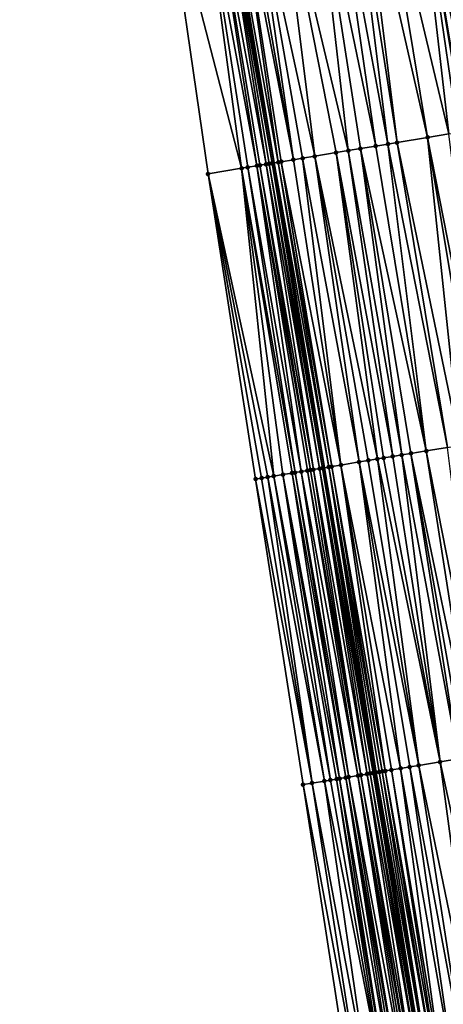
# Model space of a CAD drawing. Header units: feet. Extents: x 2004186 to 2014793, y 836912 to 864902.
# Tile 24 of 256: x 2010882 to 2010910, y 837643 to 837706. Entities that reach past the tile are written whole.
import ezdxf

# ---------------------------------------------------------------- set-up
doc = ezdxf.new("R2010")
doc.units = ezdxf.units.FT
doc.header["$LTSCALE"] = 100
doc.header["$MEASUREMENT"] = 0
for name, color, linetype, lineweight in [('EP_Travel Lane', 5, 'Continuous', 40), ('Road Shots', 4, 'Continuous', 200), ('Road X-Section', 30, 'Continuous', 13)]:
    doc.layers.add(name, color=color, linetype=linetype, lineweight=lineweight)
doc.layers.add('I-77 SB_MM21-27-Surface-Border', color=7, linetype='Continuous')
doc.layers.add('I-77 SB_MM21-27-Surface-TIN', color=7, linetype='Continuous')

msp = doc.modelspace()

# ---------------------------------------------------------------- linework, layer by layer
at = {"layer": 'EP_Travel Lane'}
msp.add_polyline3d([(2010934.595256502, 837479.98617953, 351.5095648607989), (2010931.323510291, 837499.6887001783, 351.5417266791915), (2010928.054911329, 837519.4116545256, 351.5530203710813), (2010924.784996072, 837539.1425514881, 351.5613561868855), (2010921.515091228, 837558.8733856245, 351.5376361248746), (2010918.245373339, 837578.6030916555, 351.493006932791), (2010914.975484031, 837598.3338320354, 351.4344561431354), (2010911.705569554, 837618.0647242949, 351.3855300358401), (2010908.435665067, 837637.7955562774, 351.3342237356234), (2010905.162015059, 837657.5489889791, 351.2770299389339), (2010901.890544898, 837677.2892683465, 351.1922189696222), (2010898.620572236, 837697.0205116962, 351.1196081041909), (2010895.352726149, 837716.7389231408, 351.0112128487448), (2010892.082841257, 837736.4696368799, 350.9209208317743), (2010888.813325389, 837756.1981239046, 350.8189200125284), (2010885.543807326, 837775.9266241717, 350.6922264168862)], dxfattribs=at)
at = {"layer": 'I-77 SB_MM21-27-Surface-Border', "color": 3, "linetype": 'ByBlock', "lineweight": -2}
msp.add_polyline3d([(2010934.095683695, 837479.9034819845, 351.5309226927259), (2010931.06335951, 837499.6453453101, 351.5206884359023), (2010926.899782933, 837519.2187313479, 351.5075463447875), (2010922.224280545, 837538.7148753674, 351.4738152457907), (2010917.746058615, 837558.2438892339, 351.4262839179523), (2010913.859885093, 837577.870273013, 351.3438778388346), (2010910.36802058, 837597.5639048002, 351.2805386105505), (2010907.07338901, 837617.290690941, 351.2332985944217), (2010903.581510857, 837636.9844043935, 351.1643933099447), (2010900.498234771, 837656.7741057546, 351.107022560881), (2010897.424138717, 837676.5488722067, 351.0348253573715), (2010894.353970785, 837696.313417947, 350.9750286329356), (2010891.481363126, 837716.0952570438, 350.8900562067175), (2010889.586048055, 837736.0545136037, 350.8431111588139), (2010886.30749282, 837755.7813002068, 350.7307094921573), (2010883.818105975, 837775.6392728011, 350.6272637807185), (2010882.155285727, 837795.6378595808, 350.543352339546)], dxfattribs=at)
at = {"layer": 'I-77 SB_MM21-27-Surface-TIN', "color": 128, "linetype": 'ByBlock', "lineweight": -2}
for points in [[(2010908.843146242, 837718.981170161, 351.3217048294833), (2010907.701997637, 837718.7915268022, 351.2996985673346), (2010911.519939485, 837699.1576263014, 351.3875028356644)], [(2010910.421507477, 837719.2434216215, 351.3442410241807), (2010908.843146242, 837718.981170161, 351.3217048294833), (2010913.690359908, 837699.5171749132, 351.4229878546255)], [(2010908.843146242, 837718.981170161, 351.3217048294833), (2010911.519939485, 837699.1576263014, 351.3875028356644), (2010913.690359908, 837699.5171749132, 351.4229878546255)], [(2010905.291861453, 837718.3909358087, 351.2439951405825), (2010904.108105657, 837718.1941560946, 351.2124963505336), (2010908.560286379, 837698.6672656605, 351.3216285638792)], [(2010907.659381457, 837718.7844445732, 351.2988767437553), (2010905.291861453, 837718.3909358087, 351.2439951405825), (2010909.941455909, 837698.8961122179, 351.3553915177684)], [(2010905.291861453, 837718.3909358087, 351.2439951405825), (2010908.560286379, 837698.6672656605, 351.3216285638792), (2010909.941455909, 837698.8961122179, 351.3553915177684)], [(2010907.659381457, 837718.7844445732, 351.2988767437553), (2010910.974966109, 837699.0673259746, 351.3733030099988), (2010907.701997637, 837718.7915268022, 351.2996985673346)], [(2010907.659381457, 837718.7844445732, 351.2988767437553), (2010910.928010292, 837699.0595455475, 351.3720795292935), (2010910.974966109, 837699.0673259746, 351.3733030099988)], [(2010907.659381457, 837718.7844445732, 351.2988767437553), (2010910.533387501, 837698.9941784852, 351.3670386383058), (2010910.928010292, 837699.0595455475, 351.3720795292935)], [(2010907.659381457, 837718.7844445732, 351.2988767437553), (2010909.941455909, 837698.8961122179, 351.3553915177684), (2010910.533387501, 837698.9941784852, 351.3670386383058)], [(2010911.519939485, 837699.1576263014, 351.3875028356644), (2010907.701997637, 837718.7915268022, 351.2996985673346), (2010910.974966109, 837699.0673259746, 351.3733030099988)], [(2010901.148695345, 837717.7023322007, 351.1538362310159), (2010898.781162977, 837717.308897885, 351.1108809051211), (2010903.430213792, 837697.8173507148, 351.2187854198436)], [(2010902.332460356, 837717.899056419, 351.1764449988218), (2010901.148695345, 837717.7023322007, 351.1538362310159), (2010905.206010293, 837698.1115390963, 351.2510103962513)], [(2010901.148695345, 837717.7023322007, 351.1538362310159), (2010904.219456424, 837697.9481026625, 351.2335131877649), (2010905.206010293, 837698.1115390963, 351.2510103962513)], [(2010901.148695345, 837717.7023322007, 351.1538362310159), (2010903.430213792, 837697.8173507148, 351.2187854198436), (2010904.219456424, 837697.9481026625, 351.2335131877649)], [(2010903.516223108, 837718.0957942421, 351.2012331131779), (2010902.332460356, 837717.899056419, 351.1764449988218), (2010905.995250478, 837698.2423058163, 351.2695888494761)], [(2010902.332460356, 837717.899056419, 351.1764449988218), (2010905.206010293, 837698.1115390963, 351.2510103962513), (2010905.995250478, 837698.2423058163, 351.2695888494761)], [(2010904.108105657, 837718.1941560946, 351.2124963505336), (2010903.516223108, 837718.0957942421, 351.2012331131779), (2010906.587179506, 837698.3403875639, 351.2852712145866)], [(2010903.516223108, 837718.0957942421, 351.2012331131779), (2010905.995250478, 837698.2423058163, 351.2695888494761), (2010906.587179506, 837698.3403875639, 351.2852712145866)], [(2010904.108105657, 837718.1941560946, 351.2124963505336), (2010906.587179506, 837698.3403875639, 351.2852712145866), (2010908.560286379, 837698.6672656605, 351.3216285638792)], [(2010898.781162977, 837717.308897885, 351.1108809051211), (2010897.005516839, 837717.01380325, 351.0756370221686), (2010901.259790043, 837697.4578221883, 351.1885359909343)], [(2010898.781162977, 837717.308897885, 351.1108809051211), (2010902.640967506, 837697.6866208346, 351.2098099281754), (2010903.430213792, 837697.8173507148, 351.2187854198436)], [(2010898.781162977, 837717.308897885, 351.1108809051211), (2010901.259790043, 837697.4578221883, 351.1885359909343), (2010902.640967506, 837697.6866208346, 351.2098099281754)], [(2010893.848853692, 837716.4889430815, 350.9733358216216), (2010891.481363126, 837716.0952570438, 350.8900562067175), (2010896.524369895, 837696.6730952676, 351.0440641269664)], [(2010894.440733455, 837716.5873217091, 350.9872863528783), (2010893.848853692, 837716.4889430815, 350.9733358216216), (2010897.510906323, 837696.8366370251, 351.0890160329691)], [(2010893.848853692, 837716.4889430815, 350.9733358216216), (2010896.918985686, 837696.7385046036, 351.0601245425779), (2010897.510906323, 837696.8366370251, 351.0890160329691)], [(2010893.848853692, 837716.4889430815, 350.9733358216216), (2010896.524369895, 837696.6730952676, 351.0440641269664), (2010896.918985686, 837696.7385046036, 351.0601245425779)], [(2010895.032616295, 837716.6856818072, 350.9982685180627), (2010894.440733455, 837716.5873217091, 350.9872863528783), (2010898.102839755, 837696.9346921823, 351.097767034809)], [(2010894.440733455, 837716.5873217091, 350.9872863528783), (2010897.708215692, 837696.8693327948, 351.0947266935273), (2010898.102839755, 837696.9346921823, 351.097767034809)], [(2010894.440733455, 837716.5873217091, 350.9872863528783), (2010897.510906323, 837696.8366370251, 351.0890160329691), (2010897.708215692, 837696.8693327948, 351.0947266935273)], [(2010895.229907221, 837716.7184886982, 351.0051638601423), (2010895.032616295, 837716.6856818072, 350.9982685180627), (2010898.497456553, 837697.000095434, 351.1122414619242)], [(2010895.032616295, 837716.6856818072, 350.9982685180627), (2010898.300149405, 837696.967386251, 351.1030342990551), (2010898.497456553, 837697.000095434, 351.1122414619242)], [(2010895.032616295, 837716.6856818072, 350.9982685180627), (2010898.102839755, 837696.9346921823, 351.097767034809), (2010898.300149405, 837696.967386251, 351.1030342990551)], [(2010895.229907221, 837716.7184886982, 351.0051638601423), (2010898.620572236, 837697.0205116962, 351.1196081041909), (2010895.352726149, 837716.7389231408, 351.0112128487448)], [(2010895.229907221, 837716.7184886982, 351.0051638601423), (2010898.497456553, 837697.000095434, 351.1122414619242), (2010898.620572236, 837697.0205116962, 351.1196081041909)], [(2010896.01905923, 837716.8497867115, 351.0440306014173), (2010895.352726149, 837716.7389231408, 351.0112128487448), (2010898.892067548, 837697.0655337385, 351.1358530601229)], [(2010898.892067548, 837697.0655337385, 351.1358530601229), (2010895.352726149, 837716.7389231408, 351.0112128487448), (2010898.620572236, 837697.0205116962, 351.1196081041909)], [(2010896.413639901, 837716.9154076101, 351.0589611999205), (2010896.01905923, 837716.8497867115, 351.0440306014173), (2010899.878612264, 837697.2290254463, 351.1677585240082)], [(2010896.01905923, 837716.8497867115, 351.0440306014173), (2010899.089374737, 837697.098242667, 351.1449938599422), (2010899.878612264, 837697.2290254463, 351.1677585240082)], [(2010896.01905923, 837716.8497867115, 351.0440306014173), (2010898.892067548, 837697.0655337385, 351.1358530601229), (2010899.089374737, 837697.098242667, 351.1449938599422)], [(2010897.005516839, 837717.01380325, 351.0756370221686), (2010896.413639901, 837716.9154076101, 351.0589611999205), (2010899.878612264, 837697.2290254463, 351.1677585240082)], [(2010897.005516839, 837717.01380325, 351.0756370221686), (2010900.470544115, 837697.3270901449, 351.1789966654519), (2010901.259790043, 837697.4578221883, 351.1885359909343)], [(2010897.005516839, 837717.01380325, 351.0756370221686), (2010899.878612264, 837697.2290254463, 351.1677585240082), (2010900.470544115, 837697.3270901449, 351.1789966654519)], [(2010891.481363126, 837716.0952570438, 350.8900562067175), (2010894.353970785, 837696.313417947, 350.9750286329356), (2010896.524369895, 837696.6730952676, 351.0440641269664)], [(2010908.560286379, 837698.6672656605, 351.3216285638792), (2010906.587179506, 837698.3403875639, 351.2852712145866), (2010910.643822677, 837678.7397530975, 351.3912953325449)], [(2010909.941455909, 837698.8961122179, 351.3553915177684), (2010908.560286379, 837698.6672656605, 351.3216285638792), (2010912.419604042, 837679.0340328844, 351.4355477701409)], [(2010908.560286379, 837698.6672656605, 351.3216285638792), (2010911.827681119, 837678.9359142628, 351.415578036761), (2010912.419604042, 837679.0340328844, 351.4355477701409)], [(2010908.560286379, 837698.6672656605, 351.3216285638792), (2010910.643822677, 837678.7397530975, 351.3912953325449), (2010911.827681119, 837678.9359142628, 351.415578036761)], [(2010904.219456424, 837697.9481026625, 351.2335131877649), (2010903.430213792, 837697.8173507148, 351.2187854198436), (2010906.894937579, 837678.1185762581, 351.3144380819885)], [(2010905.206010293, 837698.1115390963, 351.2510103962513), (2010904.219456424, 837697.9481026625, 351.2335131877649), (2010908.473418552, 837678.3801060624, 351.3430249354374)], [(2010904.219456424, 837697.9481026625, 351.2335131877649), (2010907.486866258, 837678.2166601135, 351.3272529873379), (2010908.473418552, 837678.3801060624, 351.3430249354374)], [(2010904.219456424, 837697.9481026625, 351.2335131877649), (2010906.894937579, 837678.1185762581, 351.3144380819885), (2010907.486866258, 837678.2166601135, 351.3272529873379)], [(2010905.995250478, 837698.2423058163, 351.2695888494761), (2010905.206010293, 837698.1115390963, 351.2510103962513), (2010908.473418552, 837678.3801060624, 351.3430249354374)], [(2010906.587179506, 837698.3403875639, 351.2852712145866), (2010905.995250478, 837698.2423058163, 351.2695888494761), (2010909.85458858, 837678.6089496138, 351.3690618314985)], [(2010905.995250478, 837698.2423058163, 351.2695888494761), (2010908.473418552, 837678.3801060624, 351.3430249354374), (2010909.85458858, 837678.6089496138, 351.3690618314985)], [(2010906.587179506, 837698.3403875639, 351.2852712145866), (2010909.85458858, 837678.6089496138, 351.3690618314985), (2010910.643822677, 837678.7397530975, 351.3912953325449)], [(2010900.470544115, 837697.3270901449, 351.1789966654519), (2010899.878612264, 837697.2290254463, 351.1677585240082), (2010902.948735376, 837677.4647503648, 351.2426864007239)], [(2010901.259790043, 837697.4578221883, 351.1885359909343), (2010900.470544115, 837697.3270901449, 351.1789966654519), (2010904.13259574, 837677.6608999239, 351.2645805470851)], [(2010900.470544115, 837697.3270901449, 351.1789966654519), (2010902.948735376, 837677.4647503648, 351.2426864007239), (2010904.13259574, 837677.6608999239, 351.2645805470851)], [(2010902.640967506, 837697.6866208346, 351.2098099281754), (2010901.259790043, 837697.4578221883, 351.1885359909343), (2010905.316452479, 837677.8570713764, 351.2909803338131)], [(2010901.259790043, 837697.4578221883, 351.1885359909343), (2010904.72452285, 837677.7589932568, 351.2793458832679), (2010905.316452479, 837677.8570713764, 351.2909803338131)], [(2010901.259790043, 837697.4578221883, 351.1885359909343), (2010904.13259574, 837677.6608999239, 351.2645805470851), (2010904.72452285, 837677.7589932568, 351.2793458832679)], [(2010902.640967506, 837697.6866208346, 351.2098099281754), (2010906.303005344, 837678.0205138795, 351.3060431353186), (2010903.430213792, 837697.8173507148, 351.2187854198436)], [(2010902.640967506, 837697.6866208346, 351.2098099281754), (2010905.711074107, 837677.9224454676, 351.2964065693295), (2010906.303005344, 837678.0205138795, 351.3060431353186)], [(2010902.640967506, 837697.6866208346, 351.2098099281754), (2010905.316452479, 837677.8570713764, 351.2909803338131), (2010905.711074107, 837677.9224454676, 351.2964065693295)], [(2010903.430213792, 837697.8173507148, 351.2187854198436), (2010906.303005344, 837678.0205138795, 351.3060431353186), (2010906.894937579, 837678.1185762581, 351.3144380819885)], [(2010896.524369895, 837696.6730952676, 351.0440641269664), (2010894.353970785, 837696.313417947, 350.9750286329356), (2010898.607980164, 837676.7451360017, 351.0802292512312)], [(2010896.918985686, 837696.7385046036, 351.0601245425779), (2010896.524369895, 837696.6730952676, 351.0440641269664), (2010899.989139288, 837676.974045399, 351.1198172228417)], [(2010896.524369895, 837696.6730952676, 351.0440641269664), (2010899.791831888, 837676.9413377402, 351.1128618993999), (2010899.989139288, 837676.974045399, 351.1198172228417)], [(2010896.524369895, 837696.6730952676, 351.0440641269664), (2010899.199900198, 837676.8432720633, 351.1037881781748), (2010899.791831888, 837676.9413377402, 351.1128618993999)], [(2010896.524369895, 837696.6730952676, 351.0440641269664), (2010898.607980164, 837676.7451360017, 351.0802292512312), (2010899.199900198, 837676.8432720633, 351.1037881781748)], [(2010897.510906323, 837696.8366370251, 351.0890160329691), (2010896.918985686, 837696.7385046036, 351.0601245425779), (2010900.383748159, 837677.0394965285, 351.141097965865)], [(2010896.918985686, 837696.7385046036, 351.0601245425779), (2010899.989139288, 837676.974045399, 351.1198172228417), (2010900.383748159, 837677.0394965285, 351.141097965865)], [(2010897.708215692, 837696.8693327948, 351.0947266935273), (2010897.510906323, 837696.8366370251, 351.0890160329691), (2010900.975664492, 837677.1376549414, 351.1692568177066)], [(2010897.510906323, 837696.8366370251, 351.0890160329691), (2010900.778357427, 837677.1049452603, 351.1618853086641), (2010900.975664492, 837677.1376549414, 351.1692568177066)], [(2010897.510906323, 837696.8366370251, 351.0890160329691), (2010900.383748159, 837677.0394965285, 351.141097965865), (2010900.778357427, 837677.1049452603, 351.1618853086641)], [(2010898.102839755, 837696.9346921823, 351.097767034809), (2010897.708215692, 837696.8693327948, 351.0947266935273), (2010901.172974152, 837677.1703489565, 351.1734042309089)], [(2010897.708215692, 837696.8693327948, 351.0947266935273), (2010900.975664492, 837677.1376549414, 351.1692568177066), (2010901.172974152, 837677.1703489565, 351.1734042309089)], [(2010898.300149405, 837696.967386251, 351.1030342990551), (2010898.102839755, 837696.9346921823, 351.097767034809), (2010901.567599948, 837677.2356978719, 351.173649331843)], [(2010898.102839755, 837696.9346921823, 351.097767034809), (2010901.172974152, 837677.1703489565, 351.1734042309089), (2010901.567599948, 837677.2356978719, 351.173649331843)], [(2010898.497456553, 837697.000095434, 351.1122414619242), (2010898.300149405, 837696.967386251, 351.1030342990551), (2010901.764905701, 837677.2684154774, 351.1826516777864)], [(2010898.300149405, 837696.967386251, 351.1030342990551), (2010901.567599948, 837677.2356978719, 351.173649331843), (2010901.764905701, 837677.2684154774, 351.1826516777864)], [(2010898.497456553, 837697.000095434, 351.1122414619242), (2010901.890544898, 837677.2892683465, 351.1922189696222), (2010898.620572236, 837697.0205116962, 351.1196081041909)], [(2010898.497456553, 837697.000095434, 351.1122414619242), (2010901.764905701, 837677.2684154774, 351.1826516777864), (2010901.890544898, 837677.2892683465, 351.1922189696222)], [(2010898.892067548, 837697.0655337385, 351.1358530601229), (2010898.620572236, 837697.0205116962, 351.1196081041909), (2010902.159507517, 837677.33390921, 351.2127001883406)], [(2010902.159507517, 837677.33390921, 351.2127001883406), (2010898.620572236, 837697.0205116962, 351.1196081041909), (2010901.890544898, 837677.2892683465, 351.1922189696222)], [(2010899.089374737, 837697.098242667, 351.1449938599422), (2010898.892067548, 837697.0655337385, 351.1358530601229), (2010902.356812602, 837677.3666308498, 351.2225328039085)], [(2010898.892067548, 837697.0655337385, 351.1358530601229), (2010902.159507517, 837677.33390921, 351.2127001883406), (2010902.356812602, 837677.3666308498, 351.2225328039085)], [(2010899.878612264, 837697.2290254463, 351.1677585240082), (2010899.089374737, 837697.098242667, 351.1449938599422), (2010902.948735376, 837677.4647503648, 351.2426864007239)], [(2010899.089374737, 837697.098242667, 351.1449938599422), (2010902.356812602, 837677.3666308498, 351.2225328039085), (2010902.948735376, 837677.4647503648, 351.2426864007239)], [(2010894.353970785, 837696.313417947, 350.9750286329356), (2010898.213365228, 837676.679721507, 351.0664879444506), (2010898.607980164, 837676.7451360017, 351.0802292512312)], [(2010894.353970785, 837696.313417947, 350.9750286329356), (2010897.818753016, 837676.6142905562, 351.0493599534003), (2010898.213365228, 837676.679721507, 351.0664879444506)], [(2010894.353970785, 837696.313417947, 350.9750286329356), (2010897.424138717, 837676.5488722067, 351.0348253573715), (2010897.818753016, 837676.6142905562, 351.0493599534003)], [(2010907.486866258, 837678.2166601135, 351.3272529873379), (2010906.894937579, 837678.1185762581, 351.3144380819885), (2010910.560330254, 837658.4457023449, 351.3993883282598)], [(2010908.473418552, 837678.3801060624, 351.3430249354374), (2010907.486866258, 837678.2166601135, 351.3272529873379), (2010911.546815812, 837658.6095505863, 351.4158797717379)], [(2010907.486866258, 837678.2166601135, 351.3272529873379), (2010910.954924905, 837658.5112390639, 351.405056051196), (2010911.546815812, 837658.6095505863, 351.4158797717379)], [(2010907.486866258, 837678.2166601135, 351.3272529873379), (2010910.560330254, 837658.4457023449, 351.3993883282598), (2010910.954924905, 837658.5112390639, 351.405056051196)], [(2010909.85458858, 837678.6089496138, 351.3690618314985), (2010908.473418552, 837678.3801060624, 351.3430249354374), (2010912.336004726, 837658.7406263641, 351.4280582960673)], [(2010908.473418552, 837678.3801060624, 351.3430249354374), (2010911.546815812, 837658.6095505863, 351.4158797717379), (2010912.336004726, 837658.7406263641, 351.4280582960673)], [(2010902.948735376, 837677.4647503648, 351.2426864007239), (2010906.811685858, 837657.8230746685, 351.3351502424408), (2010904.13259574, 837677.6608999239, 351.2645805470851)], [(2010904.72452285, 837677.7589932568, 351.2793458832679), (2010904.13259574, 837677.6608999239, 351.2645805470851), (2010907.995468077, 837658.0196952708, 351.3559173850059)], [(2010904.13259574, 837677.6608999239, 351.2645805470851), (2010907.403578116, 837657.9213780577, 351.3430430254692), (2010907.995468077, 837658.0196952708, 351.3559173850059)], [(2010904.13259574, 837677.6608999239, 351.2645805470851), (2010906.811685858, 837657.8230746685, 351.3351502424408), (2010907.403578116, 837657.9213780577, 351.3430430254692)], [(2010905.316452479, 837677.8570713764, 351.2909803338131), (2010904.72452285, 837677.7589932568, 351.2793458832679), (2010907.995468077, 837658.0196952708, 351.3559173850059)], [(2010905.711074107, 837677.9224454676, 351.2964065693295), (2010905.316452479, 837677.8570713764, 351.2909803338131), (2010909.37654817, 837658.2490809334, 351.378329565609)], [(2010905.316452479, 837677.8570713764, 351.2909803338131), (2010907.995468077, 837658.0196952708, 351.3559173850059), (2010909.37654817, 837658.2490809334, 351.378329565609)], [(2010906.303005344, 837678.0205138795, 351.3060431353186), (2010905.711074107, 837677.9224454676, 351.2964065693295), (2010909.37654817, 837658.2490809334, 351.378329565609)], [(2010906.894937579, 837678.1185762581, 351.3144380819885), (2010906.303005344, 837678.0205138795, 351.3060431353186), (2010909.37654817, 837658.2490809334, 351.378329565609)], [(2010906.894937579, 837678.1185762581, 351.3144380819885), (2010909.37654817, 837658.2490809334, 351.378329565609), (2010910.560330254, 837658.4457023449, 351.3993883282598)], [(2010899.791831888, 837676.9413377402, 351.1128618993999), (2010899.199900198, 837676.8432720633, 351.1037881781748), (2010902.865779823, 837657.1674637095, 351.1906289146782)], [(2010899.989139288, 837676.974045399, 351.1198172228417), (2010899.791831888, 837676.9413377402, 351.1128618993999), (2010903.260370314, 837657.2330254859, 351.2053262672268)], [(2010899.791831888, 837676.9413377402, 351.1128618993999), (2010902.865779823, 837657.1674637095, 351.1906289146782), (2010903.260370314, 837657.2330254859, 351.2053262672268)], [(2010900.383748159, 837677.0394965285, 351.141097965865), (2010899.989139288, 837676.974045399, 351.1198172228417), (2010903.457664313, 837657.2658138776, 351.2153788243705)], [(2010899.989139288, 837676.974045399, 351.1198172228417), (2010903.260370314, 837657.2330254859, 351.2053262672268), (2010903.457664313, 837657.2658138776, 351.2153788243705)], [(2010900.778357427, 837677.1049452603, 351.1618853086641), (2010900.383748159, 837677.0394965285, 351.141097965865), (2010904.049542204, 837657.3642037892, 351.2544507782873)], [(2010900.383748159, 837677.0394965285, 351.141097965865), (2010903.457664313, 837657.2658138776, 351.2153788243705), (2010904.049542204, 837657.3642037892, 351.2544507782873)], [(2010900.975664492, 837677.1376549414, 351.1692568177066), (2010900.778357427, 837677.1049452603, 351.1618853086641), (2010904.246836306, 837657.3969915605, 351.2642798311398)], [(2010900.778357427, 837677.1049452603, 351.1618853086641), (2010904.049542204, 837657.3642037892, 351.2544507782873), (2010904.246836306, 837657.3969915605, 351.2642798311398)], [(2010901.172974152, 837677.1703489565, 351.1734042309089), (2010900.975664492, 837677.1376549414, 351.1692568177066), (2010904.246836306, 837657.3969915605, 351.2642798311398)], [(2010901.567599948, 837677.2356978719, 351.173649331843), (2010901.172974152, 837677.1703489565, 351.1734042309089), (2010904.641431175, 837657.4625269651, 351.2694738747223)], [(2010901.172974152, 837677.1703489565, 351.1734042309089), (2010904.246836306, 837657.3969915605, 351.2642798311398), (2010904.641431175, 837657.4625269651, 351.2694738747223)], [(2010901.764905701, 837677.2684154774, 351.1826516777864), (2010901.567599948, 837677.2356978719, 351.173649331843), (2010905.036028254, 837657.5280490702, 351.2698753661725)], [(2010901.567599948, 837677.2356978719, 351.173649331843), (2010904.838730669, 837657.4952822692, 351.267603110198), (2010905.036028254, 837657.5280490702, 351.2698753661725)], [(2010901.567599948, 837677.2356978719, 351.173649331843), (2010904.641431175, 837657.4625269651, 351.2694738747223), (2010904.838730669, 837657.4952822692, 351.267603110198)], [(2010901.764905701, 837677.2684154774, 351.1826516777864), (2010905.162015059, 837657.5489889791, 351.2770299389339), (2010901.890544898, 837677.2892683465, 351.1922189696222)], [(2010901.764905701, 837677.2684154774, 351.1826516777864), (2010905.036028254, 837657.5280490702, 351.2698753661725), (2010905.162015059, 837657.5489889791, 351.2770299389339)], [(2010902.159507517, 837677.33390921, 351.2127001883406), (2010901.890544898, 837677.2892683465, 351.1922189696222), (2010905.233321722, 837657.5608406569, 351.2810793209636)], [(2010905.233321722, 837657.5608406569, 351.2810793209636), (2010901.890544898, 837677.2892683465, 351.1922189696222), (2010905.162015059, 837657.5489889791, 351.2770299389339)], [(2010902.356812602, 837677.3666308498, 351.2225328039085), (2010902.159507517, 837677.33390921, 351.2127001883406), (2010905.627908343, 837657.6264257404, 351.3041755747)], [(2010902.159507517, 837677.33390921, 351.2127001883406), (2010905.430614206, 837657.593638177, 351.294421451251), (2010905.627908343, 837657.6264257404, 351.3041755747)], [(2010902.159507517, 837677.33390921, 351.2127001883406), (2010905.233321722, 837657.5608406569, 351.2810793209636), (2010905.430614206, 837657.593638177, 351.294421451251)], [(2010902.948735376, 837677.4647503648, 351.2426864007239), (2010902.356812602, 837677.3666308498, 351.2225328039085), (2010905.825204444, 837657.6592014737, 351.3096666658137)], [(2010902.356812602, 837677.3666308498, 351.2225328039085), (2010905.627908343, 837657.6264257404, 351.3041755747), (2010905.825204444, 837657.6592014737, 351.3096666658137)], [(2010902.948735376, 837677.4647503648, 351.2426864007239), (2010906.219794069, 837657.7247684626, 351.326242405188), (2010906.811685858, 837657.8230746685, 351.3351502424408)], [(2010902.948735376, 837677.4647503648, 351.2426864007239), (2010905.825204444, 837657.6592014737, 351.3096666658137), (2010906.219794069, 837657.7247684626, 351.326242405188)], [(2010897.818753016, 837676.6142905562, 351.0493599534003), (2010897.424138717, 837676.5488722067, 351.0348253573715), (2010901.090122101, 837656.8724388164, 351.1256081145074)], [(2010897.424138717, 837676.5488722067, 351.0348253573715), (2010900.498234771, 837656.7741057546, 351.107022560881), (2010901.090122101, 837656.8724388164, 351.1256081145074)], [(2010898.213365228, 837676.679721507, 351.0664879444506), (2010897.818753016, 837676.6142905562, 351.0493599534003), (2010901.090122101, 837656.8724388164, 351.1256081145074)], [(2010898.607980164, 837676.7451360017, 351.0802292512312), (2010898.213365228, 837676.679721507, 351.0664879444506), (2010901.879301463, 837657.0035721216, 351.1585172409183)], [(2010898.213365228, 837676.679721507, 351.0664879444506), (2010901.090122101, 837656.8724388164, 351.1256081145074), (2010901.879301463, 837657.0035721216, 351.1585172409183)], [(2010899.199900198, 837676.8432720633, 351.1037881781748), (2010898.607980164, 837676.7451360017, 351.0802292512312), (2010902.273890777, 837657.0691409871, 351.1757692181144)], [(2010898.607980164, 837676.7451360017, 351.0802292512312), (2010901.879301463, 837657.0035721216, 351.1585172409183), (2010902.273890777, 837657.0691409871, 351.1757692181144)], [(2010899.199900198, 837676.8432720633, 351.1037881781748), (2010902.668483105, 837657.1346916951, 351.1864779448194), (2010902.865779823, 837657.1674637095, 351.1906289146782)], [(2010899.199900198, 837676.8432720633, 351.1037881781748), (2010902.273890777, 837657.0691409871, 351.1757692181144), (2010902.668483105, 837657.1346916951, 351.1864779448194)], [(2010910.560330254, 837658.4457023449, 351.3993883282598), (2010909.37654817, 837658.2490809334, 351.378329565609), (2010913.642037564, 837638.6654168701, 351.4596112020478)], [(2010906.811685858, 837657.8230746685, 351.3351502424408), (2010906.219794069, 837657.7247684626, 351.326242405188), (2010909.499448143, 837637.97335262, 351.384127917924)], [(2010907.403578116, 837657.9213780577, 351.3430430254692), (2010906.811685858, 837657.8230746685, 351.3351502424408), (2010910.288512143, 837638.1051782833, 351.4000373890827)], [(2010906.811685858, 837657.8230746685, 351.3351502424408), (2010909.499448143, 837637.97335262, 351.384127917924), (2010910.288512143, 837638.1051782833, 351.4000373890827)], [(2010907.995468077, 837658.0196952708, 351.3559173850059), (2010907.403578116, 837657.9213780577, 351.3430430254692), (2010911.077577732, 837638.2369944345, 351.4122123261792)], [(2010907.403578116, 837657.9213780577, 351.3430430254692), (2010910.288512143, 837638.1051782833, 351.4000373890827), (2010911.077577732, 837638.2369944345, 351.4122123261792)], [(2010909.37654817, 837658.2490809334, 351.378329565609), (2010907.995468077, 837658.0196952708, 351.3559173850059), (2010912.063907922, 837638.4017753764, 351.431652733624)], [(2010907.995468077, 837658.0196952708, 351.3559173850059), (2010911.077577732, 837638.2369944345, 351.4122123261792), (2010912.063907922, 837638.4017753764, 351.431652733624)], [(2010909.37654817, 837658.2490809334, 351.378329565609), (2010912.063907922, 837638.4017753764, 351.431652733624), (2010913.642037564, 837638.6654168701, 351.4596112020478)], [(2010902.668483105, 837657.1346916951, 351.1864779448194), (2010902.273890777, 837657.0691409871, 351.1757692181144), (2010905.751421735, 837637.3470155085, 351.243692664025)], [(2010902.865779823, 837657.1674637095, 351.1906289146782), (2010902.668483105, 837657.1346916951, 351.1864779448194), (2010905.948687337, 837637.3799743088, 351.2486061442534)], [(2010902.668483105, 837657.1346916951, 351.1864779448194), (2010905.751421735, 837637.3470155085, 351.243692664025), (2010905.948687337, 837637.3799743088, 351.2486061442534)], [(2010903.260370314, 837657.2330254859, 351.2053262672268), (2010902.865779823, 837657.1674637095, 351.1906289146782), (2010906.343220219, 837637.445881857, 351.2544866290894)], [(2010902.865779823, 837657.1674637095, 351.1906289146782), (2010905.948687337, 837637.3799743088, 351.2486061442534), (2010906.343220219, 837637.445881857, 351.2544866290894)], [(2010903.260370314, 837657.2330254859, 351.2053262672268), (2010906.737749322, 837637.5118120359, 351.2692522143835), (2010903.457664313, 837657.2658138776, 351.2153788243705)], [(2010903.260370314, 837657.2330254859, 351.2053262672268), (2010906.540485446, 837637.478842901, 351.2602811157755), (2010906.737749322, 837637.5118120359, 351.2692522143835)], [(2010903.260370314, 837657.2330254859, 351.2053262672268), (2010906.343220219, 837637.445881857, 351.2544866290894), (2010906.540485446, 837637.478842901, 351.2602811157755)], [(2010904.049542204, 837657.3642037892, 351.2544507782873), (2010903.457664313, 837657.2658138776, 351.2153788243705), (2010907.132273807, 837637.5777698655, 351.2948740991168)], [(2010903.457664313, 837657.2658138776, 351.2153788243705), (2010906.737749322, 837637.5118120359, 351.2692522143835), (2010907.132273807, 837637.5777698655, 351.2948740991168)], [(2010904.246836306, 837657.3969915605, 351.2642798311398), (2010904.049542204, 837657.3642037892, 351.2544507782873), (2010907.526797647, 837637.6437315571, 351.3220121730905)], [(2010904.049542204, 837657.3642037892, 351.2544507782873), (2010907.329535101, 837637.610754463, 351.309916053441), (2010907.526797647, 837637.6437315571, 351.3220121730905)], [(2010904.049542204, 837657.3642037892, 351.2544507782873), (2010907.132273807, 837637.5777698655, 351.2948740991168), (2010907.329535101, 837637.610754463, 351.309916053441)], [(2010904.641431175, 837657.4625269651, 351.2694738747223), (2010904.246836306, 837657.3969915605, 351.2642798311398), (2010907.724064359, 837637.6766837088, 351.3243154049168)], [(2010904.246836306, 837657.3969915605, 351.2642798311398), (2010907.526797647, 837637.6437315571, 351.3220121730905), (2010907.724064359, 837637.6766837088, 351.3243154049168)], [(2010904.838730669, 837657.4952822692, 351.267603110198), (2010904.641431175, 837657.4625269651, 351.2694738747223), (2010908.118601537, 837637.7425655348, 351.3200967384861)], [(2010904.641431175, 837657.4625269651, 351.2694738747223), (2010907.724064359, 837637.6766837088, 351.3243154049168), (2010908.118601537, 837637.7425655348, 351.3200967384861)], [(2010905.036028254, 837657.5280490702, 351.2698753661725), (2010904.838730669, 837657.4952822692, 351.267603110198), (2010908.31586704, 837637.7755249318, 351.3252446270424)], [(2010904.838730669, 837657.4952822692, 351.267603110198), (2010908.118601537, 837637.7425655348, 351.3200967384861), (2010908.31586704, 837637.7755249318, 351.3252446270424)], [(2010905.036028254, 837657.5280490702, 351.2698753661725), (2010908.435665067, 837637.7955562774, 351.3342237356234), (2010905.162015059, 837657.5489889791, 351.2770299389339)], [(2010905.036028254, 837657.5280490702, 351.2698753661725), (2010908.31586704, 837637.7755249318, 351.3252446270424), (2010908.435665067, 837637.7955562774, 351.3342237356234)], [(2010905.233321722, 837657.5608406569, 351.2810793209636), (2010905.162015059, 837657.5489889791, 351.2770299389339), (2010908.435665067, 837637.7955562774, 351.3342237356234)], [(2010905.430614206, 837657.593638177, 351.294421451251), (2010905.233321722, 837657.5608406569, 351.2810793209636), (2010908.710389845, 837637.8414928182, 351.3548149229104)], [(2010905.233321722, 837657.5608406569, 351.2810793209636), (2010908.435665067, 837637.7955562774, 351.3342237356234), (2010908.710389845, 837637.8414928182, 351.3548149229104)], [(2010905.627908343, 837657.6264257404, 351.3041755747), (2010905.430614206, 837657.593638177, 351.294421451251), (2010908.710389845, 837637.8414928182, 351.3548149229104)], [(2010905.825204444, 837657.6592014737, 351.3096666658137), (2010905.627908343, 837657.6264257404, 351.3041755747), (2010909.104919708, 837637.9074184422, 351.3677922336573)], [(2010905.627908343, 837657.6264257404, 351.3041755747), (2010908.710389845, 837637.8414928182, 351.3548149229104), (2010909.104919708, 837637.9074184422, 351.3677922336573)], [(2010906.219794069, 837657.7247684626, 351.326242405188), (2010905.825204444, 837657.6592014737, 351.3096666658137), (2010909.302183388, 837637.9403887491, 351.3772235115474)], [(2010905.825204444, 837657.6592014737, 351.3096666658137), (2010909.104919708, 837637.9074184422, 351.3677922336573), (2010909.302183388, 837637.9403887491, 351.3772235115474)], [(2010906.219794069, 837657.7247684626, 351.326242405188), (2010909.302183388, 837637.9403887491, 351.3772235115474), (2010909.499448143, 837637.97335262, 351.384127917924)], [(2010901.090122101, 837656.8724388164, 351.1256081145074), (2010900.498234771, 837656.7741057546, 351.107022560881), (2010904.173304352, 837637.0833006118, 351.1869147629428)], [(2010900.498234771, 837656.7741057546, 351.107022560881), (2010903.581510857, 837636.9844043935, 351.1643933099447), (2010904.173304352, 837637.0833006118, 351.1869147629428)], [(2010901.879301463, 837657.0035721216, 351.1585172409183), (2010901.090122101, 837656.8724388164, 351.1256081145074), (2010904.765099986, 837637.1821840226, 351.204407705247)], [(2010901.090122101, 837656.8724388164, 351.1256081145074), (2010904.173304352, 837637.0833006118, 351.1869147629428), (2010904.765099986, 837637.1821840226, 351.204407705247)], [(2010902.273890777, 837657.0691409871, 351.1757692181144), (2010901.879301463, 837657.0035721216, 351.1585172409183), (2010905.751421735, 837637.3470155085, 351.243692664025)], [(2010901.879301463, 837657.0035721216, 351.1585172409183), (2010904.765099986, 837637.1821840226, 351.204407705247), (2010905.751421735, 837637.3470155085, 351.243692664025)]]:
    msp.add_3dface(points, dxfattribs=at)
at = {"layer": 'Road Shots', "lineweight": 100}
for p in [(2010908.560286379, 837698.6672656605, 351.3216285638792), (2010904.219456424, 837697.9481026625, 351.2335131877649), (2010905.206010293, 837698.1115390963, 351.2510103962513), (2010905.995250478, 837698.2423058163, 351.2695888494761), (2010906.587179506, 837698.3403875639, 351.2852712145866), (2010900.470544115, 837697.3270901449, 351.1789966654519), (2010901.259790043, 837697.4578221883, 351.1885359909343), (2010902.640967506, 837697.6866208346, 351.2098099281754), (2010903.430213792, 837697.8173507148, 351.2187854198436), (2010896.524369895, 837696.6730952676, 351.0440641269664), (2010896.918985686, 837696.7385046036, 351.0601245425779), (2010897.510906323, 837696.8366370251, 351.0890160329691), (2010897.708215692, 837696.8693327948, 351.0947266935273), (2010898.102839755, 837696.9346921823, 351.097767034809), (2010898.300149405, 837696.967386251, 351.1030342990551), (2010898.497456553, 837697.000095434, 351.1122414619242), (2010898.892067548, 837697.0655337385, 351.1358530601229), (2010899.089374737, 837697.098242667, 351.1449938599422), (2010899.878612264, 837697.2290254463, 351.1677585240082), (2010894.353970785, 837696.313417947, 350.9750286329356), (2010907.486866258, 837678.2166601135, 351.3272529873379), (2010908.473418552, 837678.3801060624, 351.3430249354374), (2010904.13259574, 837677.6608999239, 351.2645805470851), (2010904.72452285, 837677.7589932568, 351.2793458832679), (2010905.316452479, 837677.8570713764, 351.2909803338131), (2010905.711074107, 837677.9224454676, 351.2964065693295), (2010906.303005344, 837678.0205138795, 351.3060431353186), (2010906.894937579, 837678.1185762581, 351.3144380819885), (2010899.791831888, 837676.9413377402, 351.1128618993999), (2010899.989139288, 837676.974045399, 351.1198172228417), (2010900.383748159, 837677.0394965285, 351.141097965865), (2010900.778357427, 837677.1049452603, 351.1618853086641), (2010900.975664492, 837677.1376549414, 351.1692568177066), (2010901.172974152, 837677.1703489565, 351.1734042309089), (2010901.567599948, 837677.2356978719, 351.173649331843), (2010901.764905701, 837677.2684154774, 351.1826516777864), (2010902.159507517, 837677.33390921, 351.2127001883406), (2010902.356812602, 837677.3666308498, 351.2225328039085), (2010902.948735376, 837677.4647503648, 351.2426864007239), (2010897.424138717, 837676.5488722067, 351.0348253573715), (2010897.818753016, 837676.6142905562, 351.0493599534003), (2010898.213365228, 837676.679721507, 351.0664879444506), (2010898.607980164, 837676.7451360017, 351.0802292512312), (2010899.199900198, 837676.8432720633, 351.1037881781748), (2010906.811685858, 837657.8230746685, 351.3351502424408), (2010907.403578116, 837657.9213780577, 351.3430430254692), (2010907.995468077, 837658.0196952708, 351.3559173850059), (2010909.37654817, 837658.2490809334, 351.378329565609), (2010902.668483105, 837657.1346916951, 351.1864779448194), (2010902.865779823, 837657.1674637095, 351.1906289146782), (2010903.260370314, 837657.2330254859, 351.2053262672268), (2010903.457664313, 837657.2658138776, 351.2153788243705), (2010904.049542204, 837657.3642037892, 351.2544507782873), (2010904.246836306, 837657.3969915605, 351.2642798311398), (2010904.641431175, 837657.4625269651, 351.2694738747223), (2010904.838730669, 837657.4952822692, 351.267603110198), (2010905.036028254, 837657.5280490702, 351.2698753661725), (2010905.233321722, 837657.5608406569, 351.2810793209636), (2010905.430614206, 837657.593638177, 351.294421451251), (2010905.627908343, 837657.6264257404, 351.3041755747), (2010905.825204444, 837657.6592014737, 351.3096666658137), (2010906.219794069, 837657.7247684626, 351.326242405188), (2010900.498234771, 837656.7741057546, 351.107022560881), (2010901.090122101, 837656.8724388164, 351.1256081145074), (2010901.879301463, 837657.0035721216, 351.1585172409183), (2010902.273890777, 837657.0691409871, 351.1757692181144)]:
    msp.add_point(p, dxfattribs=at)
at = {"layer": 'Road X-Section', "extrusion": (0.1633680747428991, -0.9865575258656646, 0.003888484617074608), "elevation": -497918.2985118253, "flags": 128}
msp.add_lwpolyline([(2120731.825697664, 2287.139964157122), (2120734.025697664, 2287.209000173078), (2120734.425697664, 2287.22506071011), (2120735.025697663, 2287.253952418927), (2120735.225697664, 2287.25966312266), (2120735.625697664, 2287.262703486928), (2120735.825697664, 2287.267970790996), (2120736.025697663, 2287.277178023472), (2120736.425697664, 2287.30078980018), (2120736.625697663, 2287.309930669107), (2120737.425697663, 2287.332695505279), (2120738.025697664, 2287.343933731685), (2120738.825697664, 2287.353473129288), (2120740.225697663, 2287.374747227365), (2120741.025697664, 2287.38372278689), (2120741.825697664, 2287.398450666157), (2120742.825697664, 2287.415948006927), (2120743.625697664, 2287.43452660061), (2120744.225697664, 2287.450209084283), (2120746.225697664, 2287.486566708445), (2120747.625697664, 2287.520329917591), (2120748.225697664, 2287.531977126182), (2120748.625697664, 2287.53701805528), (2120749.225697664, 2287.552441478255), (2120751.425697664, 2287.587926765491), (2120752.625697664, 2287.607308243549), (2120754.025697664, 2287.639467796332), (2120754.825697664, 2287.650240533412), (2120755.225697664, 2287.65313454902), (2120755.825697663, 2287.661940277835), (2120757.225697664, 2287.689765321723), (2120759.025697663, 2287.723770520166), (2120759.625697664, 2287.731337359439), (2120760.025697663, 2287.731512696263), (2120760.225697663, 2287.726131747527), (2120760.425697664, 2287.726705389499), (2120760.625697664, 2287.730539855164), (2120760.825697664, 2287.728355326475), (2120761.025697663, 2287.722159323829), (2120762.825697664, 2287.690035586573), (2120764.025697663, 2287.664493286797), (2120765.625697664, 2287.641545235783), (2120766.225697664, 2287.634689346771), (2120766.825697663, 2287.628513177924), (2120767.425697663, 2287.62129030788), (2120768.025697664, 2287.615270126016), (2120768.825697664, 2287.60478986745), (2120769.625697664, 2287.59436493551), (2120770.425697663, 2287.579369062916), (2120771.025697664, 2287.570945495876), (2120771.225697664, 2287.567461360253), (2120771.625697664, 2287.555658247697), (2120771.825697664, 2287.551829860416), (2120772.225697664, 2287.538192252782), (2120772.425697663, 2287.534649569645), (2120772.825697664, 2287.53496484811), (2120773.025697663, 2287.530846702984), (2120773.425697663, 2287.5144945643), (2120773.625697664, 2287.502983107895), (2120773.825697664, 2287.489298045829), (2120774.025697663, 2287.479732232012), (2120774.225697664, 2287.475177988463), (2120774.425697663, 2287.472681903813), (2120774.625697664, 2287.468160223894), (2120775.425697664, 2287.438755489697), (2120776.025697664, 2287.40870991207), (2120777.225697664, 2287.355164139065), (2120778.025697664, 2287.317066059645), (2120778.825697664, 2287.282924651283), (2120780.425697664, 2287.211337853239), (2120780.825697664, 2287.196571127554), (2120781.225697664, 2287.17593165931)], dxfattribs=at)
at = {"layer": 'Road X-Section', "extrusion": (0.1633673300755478, -0.9865530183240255, 0.004925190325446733), "elevation": -497895.6555184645, "flags": 128}
msp.add_lwpolyline([(2120731.626559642, 2803.299691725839), (2120732.026559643, 2803.314226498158), (2120732.426559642, 2803.331354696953), (2120732.826559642, 2803.345096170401), (2120733.426559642, 2803.36865538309), (2120734.026559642, 2803.37772921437), (2120734.226559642, 2803.384684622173), (2120734.626559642, 2803.405965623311), (2120735.026559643, 2803.426753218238), (2120735.226559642, 2803.43412481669), (2120735.426559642, 2803.438272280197), (2120735.826559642, 2803.438517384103), (2120736.026559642, 2803.447519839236), (2120736.426559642, 2803.477568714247), (2120736.626559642, 2803.487401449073), (2120737.226559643, 2803.507555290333), (2120738.426559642, 2803.529449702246), (2120739.026559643, 2803.544215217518), (2120739.626559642, 2803.555849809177), (2120740.026559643, 2803.561276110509), (2120740.626559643, 2803.570912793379), (2120741.226559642, 2803.579307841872), (2120741.826559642, 2803.592122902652), (2120742.826559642, 2803.60789504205), (2120744.226559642, 2803.63393225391), (2120745.026559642, 2803.656166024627), (2120746.226559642, 2803.680449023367), (2120746.826559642, 2803.700418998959), (2120747.626559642, 2803.727539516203), (2120748.026559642, 2803.738310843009), (2120748.226559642, 2803.740320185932), (2120748.626559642, 2803.736633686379), (2120748.826559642, 2803.740744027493), (2120749.226559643, 2803.760372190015), (2120749.626559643, 2803.771605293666), (2120750.426559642, 2803.785208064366), (2120751.026559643, 2803.792246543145), (2120753.226559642, 2803.833192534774), (2120754.226559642, 2803.85572432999), (2120755.426559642, 2803.876679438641), (2120757.026559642, 2803.91381187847), (2120758.626559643, 2803.945875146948), (2120759.426559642, 2803.963894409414), (2120759.826559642, 2803.967221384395), (2120760.226559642, 2803.963807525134), (2120760.426559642, 2803.965584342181), (2120760.826559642, 2803.960116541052), (2120761.226559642, 2803.951907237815), (2120763.226559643, 2803.916561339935), (2120763.826559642, 2803.904028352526), (2120765.226559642, 2803.886932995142), (2120766.026559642, 2803.874708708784), (2120766.626559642, 2803.87087666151), (2120767.626559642, 2803.860128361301), (2120769.026559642, 2803.841490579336), (2120769.626559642, 2803.834090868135), (2120770.826559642, 2803.808529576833), (2120771.426559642, 2803.792694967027), (2120771.626559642, 2803.786067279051), (2120771.826559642, 2803.783231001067), (2120772.026559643, 2803.777738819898), (2120772.226559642, 2803.765874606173), (2120772.426559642, 2803.763903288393), (2120772.626559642, 2803.773267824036), (2120773.026559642, 2803.76802552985), (2120773.226559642, 2803.761516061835), (2120773.426559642, 2803.751127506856), (2120773.826559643, 2803.736647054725), (2120774.626559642, 2803.701480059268), (2120774.826559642, 2803.698220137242), (2120775.626559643, 2803.665202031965), (2120775.826559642, 2803.653428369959), (2120776.426559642, 2803.626864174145), (2120777.826559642, 2803.569036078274), (2120778.826559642, 2803.52182420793), (2120779.626559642, 2803.487180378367), (2120780.226559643, 2803.457995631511), (2120781.026559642, 2803.427464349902), (2120781.226559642, 2803.418551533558)], dxfattribs=at)
at = {"layer": 'Road X-Section', "extrusion": (0.1638018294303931, -0.9864892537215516, 0.002812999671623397), "elevation": -496949.2378851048, "flags": 128}
msp.add_lwpolyline([(2120949.83536499, 1749.031985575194), (2120950.435364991, 1749.050571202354), (2120951.235364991, 1749.08348045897), (2120951.635364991, 1749.100732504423), (2120952.035364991, 1749.111441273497), (2120952.235364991, 1749.11559225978), (2120952.635364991, 1749.130289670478), (2120952.835364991, 1749.140342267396), (2120953.435364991, 1749.1794143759), (2120953.635364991, 1749.189243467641), (2120954.035364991, 1749.194437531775), (2120954.235364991, 1749.192566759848), (2120954.435364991, 1749.194839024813), (2120954.635364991, 1749.206043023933), (2120954.835364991, 1749.219385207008), (2120955.035364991, 1749.22913936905), (2120955.235364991, 1749.234630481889), (2120955.635364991, 1749.251206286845), (2120956.235364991, 1749.260114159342), (2120956.835364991, 1749.268006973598), (2120957.435364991, 1749.280881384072), (2120958.835364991, 1749.303293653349), (2120960.035364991, 1749.324352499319), (2120960.435364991, 1749.33002024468), (2120961.035364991, 1749.340844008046), (2120961.835364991, 1749.35302258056), (2120962.235364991, 1749.363077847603), (2120963.035364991, 1749.385748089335), (2120964.235364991, 1749.411486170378), (2120965.23536499, 1749.430132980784), (2120965.435364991, 1749.435444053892), (2120966.035364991, 1749.455852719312), (2120966.23536499, 1749.459030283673), (2120966.435364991, 1749.459540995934), (2120966.635364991, 1749.462579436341), (2120966.835364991, 1749.461976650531), (2120967.235364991, 1749.471822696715), (2120967.635364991, 1749.484244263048), (2120968.23536499, 1749.496418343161), (2120969.43536499, 1749.516712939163), (2120970.635364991, 1749.543752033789), (2120971.235364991, 1749.553684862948), (2120972.43536499, 1749.57915352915), (2120973.435364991, 1749.596213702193), (2120974.235364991, 1749.609627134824), (2120975.435364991, 1749.635787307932), (2120976.235364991, 1749.650698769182), (2120977.035364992, 1749.669731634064), (2120977.235364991, 1749.675929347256), (2120977.835364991, 1749.686846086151), (2120978.435364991, 1749.688990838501), (2120978.635364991, 1749.684901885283), (2120979.035364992, 1749.68887436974), (2120979.63536499, 1749.676922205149), (2120981.035364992, 1749.650517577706), (2120982.435364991, 1749.623332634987), (2120984.435364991, 1749.597040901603), (2120985.635364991, 1749.584361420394), (2120986.635364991, 1749.572146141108), (2120987.63536499, 1749.559865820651), (2120987.835364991, 1749.558293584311), (2120989.235364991, 1749.527053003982), (2120990.035364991, 1749.504964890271), (2120990.435364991, 1749.495703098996), (2120990.635364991, 1749.487788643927), (2120990.835364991, 1749.473271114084), (2120991.635364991, 1749.460055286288), (2120991.835364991, 1749.447288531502), (2120992.035364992, 1749.436680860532), (2120993.035364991, 1749.400075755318), (2120993.235364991, 1749.402261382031), (2120993.835364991, 1749.380035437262), (2120994.035364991, 1749.373142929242), (2120994.435364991, 1749.351798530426), (2120994.635364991, 1749.34461502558), (2120995.035364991, 1749.340738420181), (2120995.235364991, 1749.332740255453), (2120995.635364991, 1749.304710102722), (2120995.835364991, 1749.297003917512), (2120996.235364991, 1749.288713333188), (2120996.635364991, 1749.263769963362), (2120997.635364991, 1749.22079151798), (2120998.635364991, 1749.178790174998), (2120999.035364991, 1749.166921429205), (2120999.235364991, 1749.166999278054), (2120999.435364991, 1749.159896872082), (2120999.635364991, 1749.148428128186)], dxfattribs=at)
at = {"layer": 'Road X-Section', "extrusion": (0.1647308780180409, -0.9863351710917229, 0.002582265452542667), "elevation": -494931.9989336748, "flags": 128}
msp.add_lwpolyline([(2121416.676935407, 1629.215627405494), (2121417.276935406, 1629.23814893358), (2121417.876935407, 1629.255641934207), (2121418.876935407, 1629.294927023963), (2121419.076935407, 1629.299840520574), (2121419.476935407, 1629.305721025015), (2121419.676935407, 1629.31151553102), (2121419.876935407, 1629.320486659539), (2121420.276935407, 1629.346108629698), (2121420.476935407, 1629.361150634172), (2121420.676935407, 1629.373246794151), (2121420.876935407, 1629.375550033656), (2121421.276935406, 1629.37133135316), (2121421.476935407, 1629.37647925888), (2121421.876935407, 1629.406049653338), (2121422.276935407, 1629.419027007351), (2121422.476935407, 1629.428458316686), (2121422.676935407, 1629.435362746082), (2121423.476935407, 1629.451272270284), (2121424.276935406, 1629.463447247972), (2121425.276935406, 1629.482887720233), (2121426.876935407, 1629.510846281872), (2121428.076935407, 1629.52902913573), (2121429.676935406, 1629.560697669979), (2121431.476935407, 1629.601298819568), (2121432.276935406, 1629.616990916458), (2121432.476935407, 1629.62221195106), (2121433.076935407, 1629.646234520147), (2121433.276935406, 1629.644549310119), (2121433.476935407, 1629.640828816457), (2121433.676935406, 1629.647730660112), (2121434.276935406, 1629.66026097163), (2121434.676935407, 1629.680772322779), (2121434.876935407, 1629.686089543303), (2121435.676935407, 1629.697107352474), (2121436.476935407, 1629.706433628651), (2121437.476935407, 1629.725134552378), (2121438.076935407, 1629.738547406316), (2121439.876935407, 1629.774547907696), (2121440.476935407, 1629.785717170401), (2121441.476935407, 1629.802207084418), (2121443.676935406, 1629.85085956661), (2121444.476935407, 1629.871327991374), (2121445.076935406, 1629.879699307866), (2121445.476935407, 1629.87878131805), (2121446.276935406, 1629.871186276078), (2121447.676935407, 1629.850050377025), (2121449.476935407, 1629.814221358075), (2121451.476935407, 1629.786963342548), (2121452.676935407, 1629.773120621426), (2121453.676935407, 1629.759856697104), (2121455.876935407, 1629.731214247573), (2121456.676935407, 1629.715394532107), (2121457.076935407, 1629.70235401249), (2121457.276935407, 1629.698560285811), (2121457.476935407, 1629.691646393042), (2121457.876935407, 1629.665711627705), (2121458.076935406, 1629.669415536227), (2121458.476935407, 1629.661068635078), (2121458.676935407, 1629.655132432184), (2121458.876935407, 1629.645903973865), (2121459.076935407, 1629.631403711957), (2121460.076935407, 1629.588300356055), (2121460.276935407, 1629.583620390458), (2121460.476935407, 1629.583935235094), (2121461.076935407, 1629.5593613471), (2121461.476935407, 1629.538951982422), (2121461.676935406, 1629.526529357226), (2121462.276935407, 1629.500394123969), (2121463.276935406, 1629.459000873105), (2121464.276935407, 1629.415083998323), (2121465.476935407, 1629.369593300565)], dxfattribs=at)

doc.saveas('drawing.dxf')
